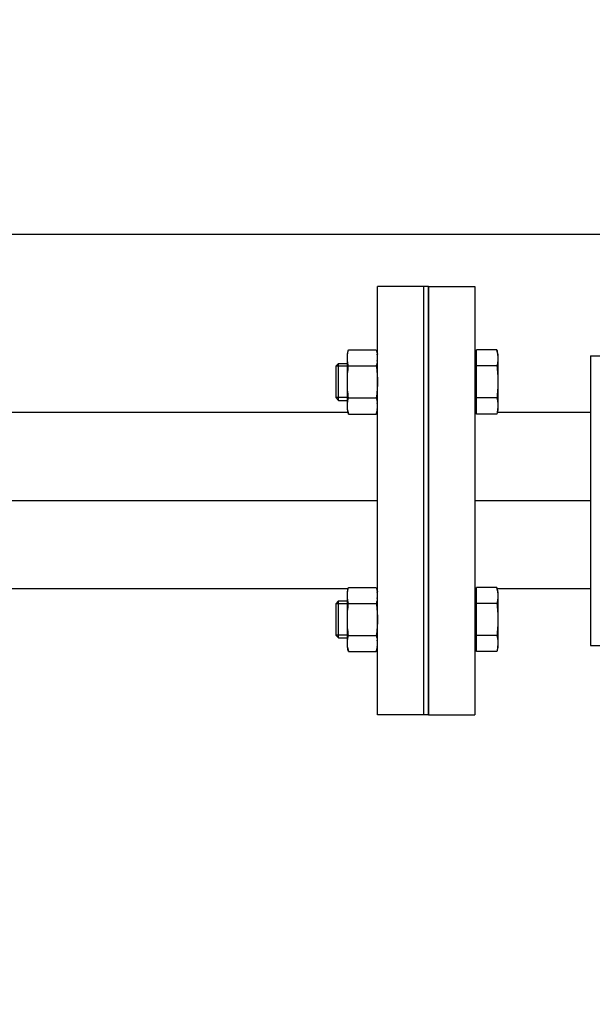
# Model space of a CAD drawing. Header units: millimetres. Extents: x 0 to 1189, y 0 to 841.
# Tile 114 of 173: x 722 to 731, y 303 to 320. Entities that reach past the tile are written whole.
import ezdxf
from ezdxf.enums import TextEntityAlignment as Align

# ---------------------------------------------------------------- set-up
doc = ezdxf.new("R2010")
doc.units = ezdxf.units.MM
doc.header["$LTSCALE"] = 65.395
doc.linetypes.add('CENTER', pattern=[0.6, 0.375, -0.075, 0.075, -0.075])
doc.layers.get('0').update_dxf_attribs({"linetype": 'CONTINUOUS'})
for name, color, linetype in [('1907_153701_06_AC_PBL1651', 7, 'CONTINUOUS'), ('32007_153200_10_ABL1647', 7, 'CONTINUOUS'), ('32007_153200_10_T1_PBL1820', 7, 'CONTINUOUS'), ('32007_153200_16_ABL1643', 7, 'CONTINUOUS'), ('32007_153200_16_T1_PBL1821', 7, 'CONTINUOUS'), ('6M32E_GENSET_GRUNDRAHMEN_ABL1564', 7, 'CONTINUOUS'), ('6M32E_GENSET_GRUNDRAHMEN_T1_PBL1565', 7, 'CONTINUOUS'), ('6M32E_GENSET_VERROHRUNG_ABL1501', 7, 'CONTINUOUS'), ('D931_1-M16X60_PBL1636', 7, 'CONTINUOUS'), ('D931_1-M16X60_PBL1637', 7, 'CONTINUOUS'), ('D934-M16_PBL1639', 7, 'CONTINUOUS'), ('D934-M16_PBL1640', 7, 'CONTINUOUS'), ('E1514-FF-DN65-PN16X2_PBL1646', 7, 'CONTINUOUS'), ('EN1092-1-01A-DN65_PN16-77_5_PBL1644', 7, 'CONTINUOUS'), ('EN1092-1-01A-DN65_PN16-77_5_PBL1648', 7, 'CONTINUOUS'), ('oben_15_VBL1498', 7, 'CONTINUOUS')]:
    doc.layers.add(name, color=color, linetype=linetype)
doc.styles.get("Standard").update_dxf_attribs({"font": 'txt', "width": 0.6})
doc.dimstyles.new('DIMSTYLE_4', dxfattribs={"dimtxt": 3.5, "dimasz": 3.5, "dimexe": 1.8, "dimexo": 0, "dimgap": 0.875, "dimtad": 1, "dimdec": 0, "dimlfac": 25, "dimdsep": 46, "dimtxsty": 'Standard', "dimblk": '_FILLED', "dimblk1": '_FILLED', "dimblk2": '_FILLED', "dimcen": 0.09, "dimadec": 0, "dimazin": 0, "dimtp": 2, "dimtm": 2, "dimtfac": 1, "dimtdec": 0, "dimtofl": 0, "dimtmove": 0, "dimatfit": 3, "dimldrblk": '_FILLED', "dimfxl": 1, "dimtolj": 1, "dimarcsym": 0})

# ---------------------------------------------------------------- blocks, each defined once
blk = doc.blocks.new('_FILLED')
at = {"color": 0, "linetype": 'ByBlock'}
blk.add_solid([(0, 0), (-1, 0.1671), (-1, -0.1671)], dxfattribs=at)
blk = doc.blocks.new('*D15')
at = {"color": 2, "linetype": 'Continuous'}
for p, q in [((597.68, 297.045), (597.68, 360.693)), ((978.59, 297.297), (978.59, 360.693)), ((597.68, 358.893), (788.135, 358.893)), ((978.59, 358.893), (788.135, 358.893))]:
    blk.add_line(p, q, dxfattribs=at)
at = {"color": 2, "linetype": 'Continuous', "xscale": 3.5, "yscale": 3.5, "zscale": 3.5, "rotation": 180}
blk.add_blockref('_FILLED', (597.68, 358.893), dxfattribs=at)
at = {"color": 2, "linetype": 'Continuous', "xscale": 3.5, "yscale": 3.5, "zscale": 3.5}
blk.add_blockref('_FILLED', (978.59, 358.893), dxfattribs=at)
at = {"color": 2, "linetype": 'Continuous', "width": 0.654762}
blk.add_text('9523', height=3.5, dxfattribs=at).set_placement((788.135, 359.768), align=Align.CENTER)
blk = doc.blocks.new('*D20')
at = {"color": 2, "linetype": 'Continuous'}
for p, q in [((677.78, 344.185), (999.278, 344.185)), ((997.478, 344.185), (997.478, 292.245)), ((997.478, 240.306), (997.478, 292.245)), ((677.78, 240.306), (999.278, 240.306))]:
    blk.add_line(p, q, dxfattribs=at)
at = {"color": 2, "linetype": 'Continuous', "xscale": 3.5, "yscale": 3.5, "zscale": 3.5}
for p, rotation in [((997.478, 344.185), 90), ((997.478, 240.306), 270)]:
    blk.add_blockref('_FILLED', p, dxfattribs=dict(at, rotation=rotation))
at = {"color": 2, "linetype": 'Continuous', "width": 0.672619}
blk.add_text('2597', height=3.5, rotation=90, dxfattribs=at).set_placement((996.603, 292.245), align=Align.CENTER)
blk = doc.blocks.new('D931_1-M16X60_PBL1636', base_point=(728.44, 313.896))
at = {"layer": 'D931_1-M16X60_PBL1636', "color": 7, "linetype": 'Continuous'}
for p, q in [((729.472, 313.341), (729.472, 314.45)), ((729.82, 314.45), (729.472, 314.45)), ((729.84, 314.375), (729.82, 314.45)), ((729.84, 314.375), (729.84, 313.416)), ((727.04, 314.167), (727.089, 314.216)), ((727.089, 313.576), (727.089, 314.216)), ((727.089, 314.216), (727.24, 314.216)), ((729.472, 314.346), (729.44, 314.346)), ((727.04, 314.167), (727.04, 313.625)), ((729.82, 314.173), (729.472, 314.173)), ((727.04, 313.625), (727.089, 313.576)), ((727.089, 313.576), (727.24, 313.576)), ((729.82, 313.619), (729.472, 313.619)), ((729.472, 313.446), (729.44, 313.446)), ((729.82, 313.341), (729.472, 313.341)), ((729.84, 313.416), (729.82, 313.341))]:
    blk.add_line(p, q, dxfattribs=at)
at = {"layer": 'D931_1-M16X60_PBL1636', "color": 2, "linetype": 'Continuous'}
for p, q in [((727.24, 314.167), (727.04, 314.167)), ((727.24, 313.625), (727.04, 313.625))]:
    blk.add_line(p, q, dxfattribs=at)
at = {"layer": 'D931_1-M16X60_PBL1636', "color": 7, "linetype": 'Continuous'}
for points in [[(729.82, 314.45), (729.826, 314.425), (729.832, 314.4), (729.835, 314.375)], [(729.835, 314.375), (729.844, 314.308), (729.837, 314.238), (729.82, 314.173)], [(729.82, 314.173), (729.832, 314.081), (729.847, 313.896), (729.832, 313.71), (729.82, 313.619)], [(729.82, 313.619), (729.837, 313.553), (729.844, 313.484), (729.835, 313.417)], [(729.835, 313.417), (729.832, 313.391), (729.826, 313.366), (729.82, 313.341)]]:
    blk.add_open_spline(points, degree=3, dxfattribs=at)
blk = doc.blocks.new('D931_1-M16X60_PBL1637', base_point=(728.44, 309.795))
at = {"layer": 'D931_1-M16X60_PBL1637', "color": 7, "linetype": 'Continuous'}
for p, q in [((729.472, 309.24), (729.472, 310.349)), ((729.82, 310.349), (729.472, 310.349)), ((729.84, 310.274), (729.82, 310.349)), ((729.84, 310.274), (729.84, 309.315)), ((727.04, 310.065), (727.089, 310.115)), ((727.089, 309.475), (727.089, 310.115)), ((727.089, 310.115), (727.24, 310.115)), ((729.472, 310.245), (729.44, 310.245)), ((727.04, 310.065), (727.04, 309.524)), ((729.82, 310.072), (729.472, 310.072)), ((727.04, 309.524), (727.089, 309.475)), ((727.089, 309.475), (727.24, 309.475)), ((729.82, 309.517), (729.472, 309.517)), ((729.472, 309.345), (729.44, 309.345)), ((729.84, 309.315), (729.82, 309.24)), ((729.82, 309.24), (729.472, 309.24))]:
    blk.add_line(p, q, dxfattribs=at)
at = {"layer": 'D931_1-M16X60_PBL1637', "color": 2, "linetype": 'Continuous'}
for p, q in [((727.24, 310.065), (727.04, 310.065)), ((727.24, 309.524), (727.04, 309.524))]:
    blk.add_line(p, q, dxfattribs=at)
at = {"layer": 'D931_1-M16X60_PBL1637', "color": 7, "linetype": 'Continuous'}
for points in [[(729.82, 310.349), (729.826, 310.324), (729.832, 310.299), (729.835, 310.273)], [(729.835, 310.273), (729.844, 310.207), (729.837, 310.137), (729.82, 310.072)], [(729.82, 310.072), (729.832, 309.98), (729.847, 309.795), (729.832, 309.609), (729.82, 309.517)], [(729.82, 309.517), (729.837, 309.452), (729.844, 309.383), (729.835, 309.316)], [(729.835, 309.316), (729.832, 309.29), (729.826, 309.265), (729.82, 309.24)]]:
    blk.add_open_spline(points, degree=3, dxfattribs=at)
blk = doc.blocks.new('D934-M16_PBL1639', base_point=(727.5, 309.795))
at = {"layer": 'D934-M16_PBL1639', "color": 7, "linetype": 'Continuous'}
for p, q in [((727.24, 310.274), (727.26, 310.349)), ((727.24, 309.315), (727.24, 310.274)), ((727.26, 310.349), (727.74, 310.349)), ((727.74, 310.349), (727.76, 310.274)), ((727.26, 310.072), (727.74, 310.072)), ((727.26, 309.517), (727.74, 309.517)), ((727.24, 309.315), (727.26, 309.24)), ((727.74, 309.24), (727.76, 309.315)), ((727.26, 309.24), (727.74, 309.24))]:
    blk.add_line(p, q, dxfattribs=at)
for centre, start, end in [((727.293, 310.21), 353.1976, 7.6128), ((727.293, 309.379), 352.3872, 6.8024)]:
    blk.add_arc(centre, 0.467, start, end, dxfattribs=at)
for points in [[(727.26, 310.072), (727.242, 310.136), (727.235, 310.206), (727.244, 310.272)], [(727.244, 310.272), (727.247, 310.298), (727.253, 310.324), (727.26, 310.349)], [(727.74, 310.349), (727.746, 310.324), (727.752, 310.298), (727.755, 310.272)], [(727.756, 310.155), (727.753, 310.127), (727.747, 310.099), (727.74, 310.072)], [(727.26, 309.517), (727.247, 309.609), (727.232, 309.795), (727.247, 309.98), (727.26, 310.072)], [(727.74, 310.072), (727.752, 309.98), (727.767, 309.795), (727.752, 309.609), (727.74, 309.517)], [(727.244, 309.317), (727.235, 309.383), (727.242, 309.453), (727.26, 309.517)], [(727.74, 309.517), (727.747, 309.49), (727.753, 309.462), (727.756, 309.434)], [(727.26, 309.24), (727.253, 309.265), (727.247, 309.291), (727.244, 309.317)], [(727.755, 309.317), (727.752, 309.291), (727.746, 309.265), (727.74, 309.24)]]:
    blk.add_open_spline(points, degree=3, dxfattribs=at)
blk = doc.blocks.new('D934-M16_PBL1640', base_point=(727.5, 313.896))
at = {"layer": 'D934-M16_PBL1640', "color": 7, "linetype": 'Continuous'}
for p, q in [((727.24, 314.375), (727.26, 314.45)), ((727.24, 313.416), (727.24, 314.375)), ((727.26, 314.45), (727.74, 314.45)), ((727.74, 314.45), (727.76, 314.375)), ((727.26, 314.173), (727.74, 314.173)), ((727.26, 313.619), (727.74, 313.619)), ((727.24, 313.416), (727.26, 313.341)), ((727.26, 313.341), (727.74, 313.341)), ((727.74, 313.341), (727.76, 313.416))]:
    blk.add_line(p, q, dxfattribs=at)
for centre, start, end in [((727.293, 314.311), 353.1976, 7.6128), ((727.293, 313.48), 352.3872, 6.8024)]:
    blk.add_arc(centre, 0.467, start, end, dxfattribs=at)
for points in [[(727.26, 314.173), (727.242, 314.238), (727.235, 314.307), (727.244, 314.373)], [(727.244, 314.373), (727.247, 314.399), (727.253, 314.425), (727.26, 314.45)], [(727.74, 314.45), (727.746, 314.425), (727.752, 314.399), (727.755, 314.373)], [(727.756, 314.256), (727.753, 314.228), (727.747, 314.2), (727.74, 314.173)], [(727.26, 313.619), (727.247, 313.71), (727.232, 313.896), (727.247, 314.081), (727.26, 314.173)], [(727.74, 314.173), (727.752, 314.081), (727.767, 313.896), (727.752, 313.71), (727.74, 313.619)], [(727.244, 313.418), (727.235, 313.485), (727.242, 313.554), (727.26, 313.619)], [(727.74, 313.619), (727.747, 313.591), (727.753, 313.563), (727.756, 313.535)], [(727.26, 313.341), (727.253, 313.367), (727.247, 313.392), (727.244, 313.418)], [(727.755, 313.418), (727.752, 313.392), (727.746, 313.367), (727.74, 313.341)]]:
    blk.add_open_spline(points, degree=3, dxfattribs=at)
blk = doc.blocks.new('EN1092-1-01A-DN65_PN16-77_5_PBL1644', base_point=(728.16, 311.845))
at = {"layer": 'EN1092-1-01A-DN65_PN16-77_5_PBL1644', "color": 7, "linetype": 'Continuous'}
for p, q in [((727.76, 308.145), (727.76, 315.545)), ((728.56, 315.545), (727.76, 315.545)), ((728.56, 308.145), (728.56, 315.545)), ((728.56, 308.145), (727.76, 308.145))]:
    blk.add_line(p, q, dxfattribs=at)
blk = doc.blocks.new('32007_153200_16_T1_PBL1821', base_point=(724.284, 311.845))
at = {"layer": '32007_153200_16_T1_PBL1821', "color": 7, "linetype": 'Continuous'}
for p, q in [((727.253, 313.367), (720.808, 313.367)), ((727.76, 313.367), (727.746, 313.367)), ((727.253, 310.323), (720.808, 310.323)), ((727.76, 310.323), (727.746, 310.323))]:
    blk.add_line(p, q, dxfattribs=at)
at = {"layer": '32007_153200_16_T1_PBL1821', "color": 2, "linetype": 'CENTER'}
blk.add_line((727.76, 311.845), (721.14, 311.845), dxfattribs=at)
blk = doc.blocks.new('32007_153200_16_ABL1643', base_point=(670.47, 311.845))
at = {"layer": '32007_153200_16_T1_PBL1821'}
blk.add_blockref('32007_153200_16_T1_PBL1821', (724.284, 311.845), dxfattribs=at)
at = {"layer": 'EN1092-1-01A-DN65_PN16-77_5_PBL1644'}
blk.add_blockref('EN1092-1-01A-DN65_PN16-77_5_PBL1644', (728.16, 311.845), dxfattribs=at)
blk = doc.blocks.new('E1514-FF-DN65-PN16X2_PBL1646', base_point=(728.6, 311.845))
at = {"layer": 'E1514-FF-DN65-PN16X2_PBL1646', "color": 7, "linetype": 'Continuous'}
for p, q in [((728.56, 308.145), (728.56, 315.545)), ((728.64, 315.545), (728.56, 315.545)), ((728.64, 308.145), (728.64, 315.545)), ((728.64, 308.145), (728.56, 308.145))]:
    blk.add_line(p, q, dxfattribs=at)
blk = doc.blocks.new('EN1092-1-01A-DN65_PN16-77_5_PBL1648', base_point=(729.04, 311.845))
at = {"layer": 'EN1092-1-01A-DN65_PN16-77_5_PBL1648', "color": 7, "linetype": 'Continuous'}
for p, q in [((728.64, 315.545), (728.64, 308.145)), ((728.64, 315.545), (729.44, 315.545)), ((729.44, 315.545), (729.44, 308.145)), ((728.64, 308.145), (729.44, 308.145))]:
    blk.add_line(p, q, dxfattribs=at)
blk = doc.blocks.new('32007_153200_10_T1_PBL1820', base_point=(730.44, 311.845))
at = {"layer": '32007_153200_10_T1_PBL1820', "color": 7, "linetype": 'Continuous'}
for p, q in [((729.472, 313.367), (729.44, 313.367)), ((731.44, 313.367), (729.826, 313.367)), ((729.472, 310.323), (729.44, 310.323)), ((731.44, 310.323), (729.826, 310.323))]:
    blk.add_line(p, q, dxfattribs=at)
at = {"layer": '32007_153200_10_T1_PBL1820', "color": 2, "linetype": 'CENTER'}
blk.add_line((731.44, 311.845), (729.44, 311.845), dxfattribs=at)
blk = doc.blocks.new('32007_153200_10_ABL1647', base_point=(730.04, 311.845))
at = {"layer": '32007_153200_10_T1_PBL1820'}
blk.add_blockref('32007_153200_10_T1_PBL1820', (730.44, 311.845), dxfattribs=at)
at = {"layer": 'EN1092-1-01A-DN65_PN16-77_5_PBL1648'}
blk.add_blockref('EN1092-1-01A-DN65_PN16-77_5_PBL1648', (729.04, 311.845), dxfattribs=at)
blk = doc.blocks.new('1907_153701_06_AC_PBL1651', base_point=(731.7, 311.845))
at = {"layer": '1907_153701_06_AC_PBL1651', "color": 7, "linetype": 'Continuous'}
for p, q in [((731.44, 314.345), (731.44, 309.345)), ((731.44, 314.345), (731.96, 314.345)), ((731.44, 309.345), (731.96, 309.345))]:
    blk.add_line(p, q, dxfattribs=at)
blk = doc.blocks.new('6M32E_GENSET_VERROHRUNG_ABL1501', base_point=(767.416, 296.045))
at = {"layer": '1907_153701_06_AC_PBL1651'}
blk.add_blockref('1907_153701_06_AC_PBL1651', (731.7, 311.845), dxfattribs=at)
at = {"layer": '32007_153200_10_ABL1647'}
blk.add_blockref('32007_153200_10_ABL1647', (730.04, 311.845), dxfattribs=at)
at = {"layer": '32007_153200_16_ABL1643'}
blk.add_blockref('32007_153200_16_ABL1643', (670.47, 311.845), dxfattribs=at)
at = {"layer": 'D931_1-M16X60_PBL1636'}
blk.add_blockref('D931_1-M16X60_PBL1636', (728.44, 313.896), dxfattribs=at)
at = {"layer": 'D931_1-M16X60_PBL1637'}
blk.add_blockref('D931_1-M16X60_PBL1637', (728.44, 309.795), dxfattribs=at)
at = {"layer": 'D934-M16_PBL1639'}
blk.add_blockref('D934-M16_PBL1639', (727.5, 309.795), dxfattribs=at)
at = {"layer": 'D934-M16_PBL1640'}
blk.add_blockref('D934-M16_PBL1640', (727.5, 313.896), dxfattribs=at)
at = {"layer": 'E1514-FF-DN65-PN16X2_PBL1646'}
blk.add_blockref('E1514-FF-DN65-PN16X2_PBL1646', (728.6, 311.845), dxfattribs=at)
blk = doc.blocks.new('6M32E_GENSET_GRUNDRAHMEN_T1_PBL1565', base_point=(767.06, 292.245))
at = {"layer": '6M32E_GENSET_GRUNDRAHMEN_T1_PBL1565', "color": 7, "linetype": 'Continuous'}
blk.add_line((720.08, 316.445), (731.96, 316.445), dxfattribs=at)
blk = doc.blocks.new('6M32E_GENSET_GRUNDRAHMEN_ABL1564', base_point=(767.06, 292.245))
at = {"layer": '6M32E_GENSET_GRUNDRAHMEN_T1_PBL1565'}
blk.add_blockref('6M32E_GENSET_GRUNDRAHMEN_T1_PBL1565', (767.06, 292.245), dxfattribs=at)
blk = doc.blocks.new('OBEN_15_VBL1498', base_point=(794.858, 305.626))
at = {"layer": '6M32E_GENSET_GRUNDRAHMEN_ABL1564'}
blk.add_blockref('6M32E_GENSET_GRUNDRAHMEN_ABL1564', (767.06, 292.245), dxfattribs=at)
at = {"layer": '6M32E_GENSET_VERROHRUNG_ABL1501'}
blk.add_blockref('6M32E_GENSET_VERROHRUNG_ABL1501', (767.416, 296.045), dxfattribs=at)

msp = doc.modelspace()

# ---------------------------------------------------------------- block references
at = {"layer": 'oben_15_VBL1498'}
msp.add_blockref('OBEN_15_VBL1498', (794.85758, 305.62584), dxfattribs=at)

# ---------------------------------------------------------------- dimensions: what is measured, and where the dimension line sits
at = {"color": 2, "linetype": 'Continuous'}
dim = msp.add_linear_dim(base=(978.59036, 358.89348), p1=(597.67964, 297.04513), p2=(978.59036, 297.29713), dimstyle='DIMSTYLE_4', dxfattribs=at)
dim.commit()
dim.dimension.update_dxf_attribs({"geometry": '*D15', "text_midpoint": (787.80165, 358.89348), "dimtype": 160})
dim = msp.add_linear_dim(base=(997.47774, 240.30553), p1=(677.77964, 344.18473), p2=(677.77964, 240.30553), angle=270, dimstyle='DIMSTYLE_4', dxfattribs=at)
dim.commit()
dim.dimension.update_dxf_attribs({"geometry": '*D20', "text_midpoint": (997.47774, 291.91182), "dimtype": 160})

doc.saveas('drawing.dxf')
